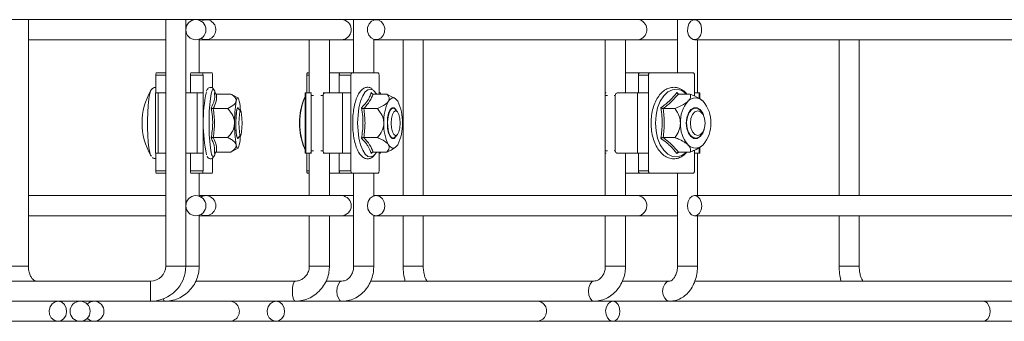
# Model space of a CAD drawing. Header units: millimetres. Extents: x 629 to 3946, y -402 to 1746.
# Tile 14 of 18: x 2823 to 3018, y 1686 to 1746. Entities that reach past the tile are written whole.
import ezdxf

# ---------------------------------------------------------------- set-up
doc = ezdxf.new("R2010")
doc.units = ezdxf.units.MM

msp = doc.modelspace()

# ---------------------------------------------------------------- linework, layer by layer
at = {"color": 7, "linetype": 'Continuous', "lineweight": 15}
for p, q in [((2820.52, 1745.72), (2824.52, 1745.72)), ((2824.52, 1696.72), (2824.52, 1745.72)), ((2851.8, 1745.72), (2824.52, 1745.72)), ((2851.8, 1745.72), (2851.8, 1696.72)), ((2855.8, 1745.72), (2851.8, 1745.72)), ((2855.8, 1696.72), (2855.8, 1745.72)), ((2858.45, 1745.72), (2855.8, 1745.72)), ((2858.45, 1745.61), (2858.45, 1745.72)), ((2859.8, 1745.72), (2858.45, 1745.72)), ((2886.71, 1745.72), (2859.8, 1745.72)), ((2889.13, 1745.72), (2886.71, 1745.72)), ((2887.15, 1745.67), (2886.71, 1745.72)), ((2889.13, 1745.72), (2889.13, 1735.16)), ((2892.87, 1745.72), (2889.13, 1745.72)), ((2893.13, 1745.72), (2892.87, 1745.72)), ((2893.13, 1745.65), (2893.13, 1745.72)), ((2893.6, 1745.72), (2893.13, 1745.72)), ((2945.6, 1745.72), (2893.6, 1745.72)), ((2953.45, 1745.72), (2945.6, 1745.72)), ((2945.99, 1745.67), (2945.6, 1745.72)), ((2953.45, 1745.72), (2953.45, 1735.16)), ((2956.87, 1745.72), (2953.45, 1745.72)), ((3030.41, 1745.72), (2956.87, 1745.72)), ((2824.52, 1741.72), (2851.8, 1741.72)), ((2858.45, 1735.16), (2858.45, 1741.83)), ((2858.45, 1741.72), (2859.8, 1741.72)), ((2859.8, 1741.72), (2886.71, 1741.72)), ((2880.33, 1741.72), (2880.33, 1731.16)), ((2884.33, 1731.16), (2884.33, 1741.72)), ((2886.71, 1741.72), (2889.13, 1741.72)), ((2893.13, 1735.16), (2893.13, 1741.79)), ((2893.13, 1741.72), (2893.6, 1741.72)), ((2893.6, 1741.72), (2945.6, 1741.72)), ((2898.96, 1741.72), (2898.96, 1710.72)), ((2902.96, 1710.72), (2902.96, 1741.72)), ((2939.13, 1741.72), (2939.13, 1731.16)), ((2943.13, 1731.16), (2943.13, 1741.72)), ((2945.6, 1741.72), (2953.45, 1741.72)), ((2956.87, 1741.72), (3030.41, 1741.72)), ((2957.45, 1731.16), (2957.45, 1741.72)), ((2985.57, 1741.72), (2985.57, 1710.72)), ((2989.57, 1710.72), (2989.57, 1741.72)), ((2849.9, 1735.16), (2851.8, 1735.16)), ((2856.79, 1735.16), (2859.27, 1735.16)), ((2859.27, 1735.16), (2861.03, 1735.16)), ((2880, 1735.16), (2880.33, 1735.16)), ((2884.33, 1735.16), (2886.46, 1735.16)), ((2886.46, 1735.16), (2888.78, 1735.16)), ((2894, 1735.16), (2888.78, 1735.16)), ((2943.13, 1735.16), (2946, 1735.16)), ((2946, 1735.16), (2948, 1735.16)), ((2956.53, 1735.16), (2948, 1735.16)), ((2849.84, 1734.66), (2849.84, 1731.16)), ((2859.21, 1734.66), (2856.73, 1734.66)), ((2856.73, 1734.66), (2856.73, 1731.16)), ((2859.21, 1734.66), (2859.21, 1731.16)), ((2861.09, 1734.66), (2861.09, 1732.12)), ((2879.82, 1734.66), (2879.82, 1731.16)), ((2888.6, 1734.66), (2886.27, 1734.66)), ((2886.27, 1731.16), (2886.27, 1734.66)), ((2888.6, 1731.16), (2888.6, 1734.66)), ((2894.18, 1734.66), (2894.18, 1731.16)), ((2945.7, 1731.16), (2945.7, 1734.66)), ((2947.7, 1734.66), (2945.7, 1734.66)), ((2947.7, 1731.16), (2947.7, 1734.66)), ((2956.83, 1734.66), (2956.83, 1731.16)), ((2848.8, 1731.54), (2848.85, 1731.65)), ((2849.8, 1731.16), (2849.8, 1719.16)), ((2849.8, 1731.16), (2850.32, 1731.16)), ((2850.32, 1731.16), (2850.32, 1719.16)), ((2851.8, 1731.16), (2850.32, 1731.16)), ((2855.8, 1731.16), (2858.08, 1731.16)), ((2858.08, 1731.16), (2858.08, 1719.16)), ((2858.08, 1731.16), (2859.21, 1731.16)), ((2859.21, 1731.16), (2859.21, 1719.16)), ((2861.7, 1730.97), (2861.53, 1731.48)), ((2879.5, 1731.16), (2879.5, 1719.16)), ((2879.5, 1731.16), (2879.62, 1731.16)), ((2879.62, 1719.16), (2879.62, 1731.16)), ((2880.57, 1731.16), (2879.62, 1731.16)), ((2880.57, 1731.16), (2880.74, 1731.16)), ((2883.1, 1731.16), (2883.46, 1731.16)), ((2883.46, 1731.16), (2886.89, 1731.16)), ((2886.89, 1719.16), (2886.89, 1731.16)), ((2886.89, 1731.16), (2888.6, 1731.16)), ((2888.6, 1719.16), (2888.6, 1731.16)), ((2892.64, 1731.22), (2892.84, 1730.97)), ((2894.18, 1731.16), (2894.5, 1731.16)), ((2894.5, 1730.93), (2894.5, 1731.16)), ((2939.11, 1731.16), (2939.28, 1731.16)), ((2941.39, 1731.16), (2941.59, 1731.16)), ((2941.59, 1731.16), (2945.49, 1731.16)), ((2945.49, 1719.16), (2945.49, 1731.16)), ((2945.49, 1731.16), (2947.7, 1731.16)), ((2947.7, 1719.16), (2947.7, 1731.16)), ((2953.34, 1731.22), (2953.69, 1730.93)), ((2956.83, 1731.16), (2957.74, 1731.16)), ((2957.89, 1731.16), (2957.74, 1731.16)), ((2861.86, 1730.93), (2864.77, 1730.93)), ((2864.77, 1730.93), (2865.13, 1730.7)), ((2866.15, 1730.14), (2865.14, 1730.73)), ((2880.69, 1719.66), (2880.69, 1730.66)), ((2883.05, 1719.66), (2883.05, 1730.66)), ((2892.99, 1730.93), (2895.72, 1730.93)), ((2895.72, 1730.93), (2897.01, 1730.24)), ((2897.39, 1730.02), (2897.02, 1730.26)), ((2939.09, 1719.66), (2939.09, 1730.66)), ((2941.11, 1719.66), (2941.11, 1730.66)), ((2953.64, 1730.93), (2955.99, 1730.93)), ((2957.9, 1729.97), (2957.9, 1730.66)), ((2861.23, 1728.04), (2864.15, 1728.04)), ((2866.1, 1728.16), (2866.01, 1728.16)), ((2866.69, 1727.58), (2866.15, 1728.13)), ((2891.15, 1728.04), (2893.88, 1728.04)), ((2896.97, 1728.16), (2896.87, 1728.16)), ((2897.84, 1727.4), (2897.4, 1727.91)), ((2950.63, 1728.04), (2952.97, 1728.04)), ((2957.05, 1728.16), (2956.97, 1728.16)), ((2958.61, 1726.76), (2958.42, 1727.12)), ((2948.22, 1725.36), (2948.21, 1725.16)), ((2958.42, 1723.19), (2958.61, 1723.55)), ((2861.23, 1722.27), (2864.15, 1722.27)), ((2866.01, 1722.16), (2866.1, 1722.16)), ((2866.15, 1722.18), (2866.69, 1722.73)), ((2891.15, 1722.27), (2893.88, 1722.27)), ((2896.87, 1722.16), (2896.97, 1722.16)), ((2897.4, 1722.4), (2897.84, 1722.91)), ((2950.63, 1722.27), (2952.97, 1722.27)), ((2956.97, 1722.16), (2957.05, 1722.16)), ((2861.53, 1718.83), (2861.7, 1719.34)), ((2861.86, 1719.38), (2864.77, 1719.38)), ((2865.18, 1719.61), (2864.77, 1719.38)), ((2865.18, 1719.61), (2866.15, 1720.17)), ((2892.88, 1719.36), (2892.64, 1719.09)), ((2892.99, 1719.38), (2895.72, 1719.38)), ((2894.5, 1719.16), (2894.5, 1719.38)), ((2897.01, 1720.05), (2897.39, 1720.29)), ((2953.7, 1719.38), (2953.34, 1719.09)), ((2953.64, 1719.38), (2955.99, 1719.38)), ((2957.9, 1719.66), (2957.9, 1720.34)), ((2850.32, 1719.16), (2849.8, 1719.16)), ((2849.84, 1719.16), (2849.84, 1715.66)), ((2851.8, 1719.16), (2850.32, 1719.16)), ((2855.8, 1719.16), (2858.08, 1719.16)), ((2856.73, 1715.66), (2856.73, 1719.16)), ((2859.21, 1719.16), (2858.08, 1719.16)), ((2859.21, 1715.66), (2859.21, 1719.16)), ((2861.09, 1718.18), (2861.09, 1715.66)), ((2879.62, 1719.16), (2879.5, 1719.16)), ((2880.57, 1719.16), (2879.62, 1719.16)), ((2879.82, 1715.66), (2879.82, 1719.16)), ((2880.33, 1719.16), (2880.33, 1710.72)), ((2880.74, 1719.16), (2880.57, 1719.16)), ((2883.46, 1719.16), (2883.1, 1719.16)), ((2883.46, 1719.16), (2886.89, 1719.16)), ((2884.33, 1710.72), (2884.33, 1719.16)), ((2886.27, 1715.66), (2886.27, 1719.16)), ((2888.6, 1719.16), (2886.89, 1719.16)), ((2888.6, 1715.66), (2888.6, 1719.16)), ((2894.18, 1715.66), (2894.18, 1719.16)), ((2894.5, 1719.16), (2894.18, 1719.16)), ((2939.28, 1719.16), (2939.11, 1719.16)), ((2939.13, 1719.16), (2939.13, 1710.72)), ((2941.59, 1719.16), (2941.39, 1719.16)), ((2941.59, 1719.16), (2945.49, 1719.16)), ((2943.13, 1710.72), (2943.13, 1719.16)), ((2947.7, 1719.16), (2945.49, 1719.16)), ((2945.7, 1715.66), (2945.7, 1719.16)), ((2947.7, 1715.66), (2947.7, 1719.16)), ((2956.83, 1715.66), (2956.83, 1719.16)), ((2957.74, 1719.16), (2956.83, 1719.16)), ((2957.45, 1710.72), (2957.45, 1719.16)), ((2957.89, 1719.16), (2957.74, 1719.16)), ((2856.73, 1715.66), (2859.21, 1715.66)), ((2886.27, 1715.66), (2888.6, 1715.66)), ((2945.7, 1715.66), (2947.7, 1715.66)), ((2851.8, 1715.16), (2849.9, 1715.16)), ((2859.27, 1715.16), (2856.79, 1715.16)), ((2858.45, 1710.61), (2858.45, 1715.16)), ((2859.27, 1715.16), (2861.03, 1715.16)), ((2880.33, 1715.16), (2880, 1715.16)), ((2884.33, 1715.16), (2886.46, 1715.16)), ((2888.78, 1715.16), (2886.46, 1715.16)), ((2894, 1715.16), (2888.78, 1715.16)), ((2889.13, 1715.16), (2889.13, 1696.72)), ((2893.13, 1710.65), (2893.13, 1715.16)), ((2943.13, 1715.16), (2946, 1715.16)), ((2948, 1715.16), (2946, 1715.16)), ((2956.53, 1715.16), (2948, 1715.16)), ((2953.45, 1715.16), (2953.45, 1696.72)), ((2851.8, 1710.72), (2824.52, 1710.72)), ((2859.8, 1710.72), (2858.45, 1710.72)), ((2886.71, 1710.72), (2859.8, 1710.72)), ((2889.13, 1710.72), (2886.71, 1710.72)), ((2886.8, 1710.72), (2886.71, 1710.72)), ((2893.6, 1710.72), (2893.13, 1710.72)), ((2945.6, 1710.72), (2893.6, 1710.72)), ((2953.45, 1710.72), (2945.6, 1710.72)), ((2945.68, 1710.72), (2945.6, 1710.72)), ((3030.41, 1710.72), (2956.87, 1710.72)), ((2824.52, 1706.72), (2851.8, 1706.72)), ((2858.45, 1696.72), (2858.45, 1706.83)), ((2858.45, 1706.72), (2859.8, 1706.72)), ((2859.8, 1706.72), (2886.71, 1706.72)), ((2880.33, 1706.72), (2880.33, 1696.72)), ((2884.33, 1696.72), (2884.33, 1706.72)), ((2886.71, 1706.72), (2889.13, 1706.72)), ((2893.13, 1696.72), (2893.13, 1706.79)), ((2893.13, 1706.72), (2893.6, 1706.72)), ((2893.6, 1706.72), (2945.6, 1706.72)), ((2898.96, 1706.72), (2898.96, 1696.72)), ((2902.96, 1696.72), (2902.96, 1706.72)), ((2939.13, 1706.72), (2939.13, 1696.72)), ((2943.13, 1696.72), (2943.13, 1706.72)), ((2945.6, 1706.72), (2953.45, 1706.72)), ((2956.87, 1706.72), (3030.41, 1706.72)), ((2957.45, 1696.72), (2957.45, 1706.72)), ((2985.57, 1706.72), (2985.57, 1696.72)), ((2989.57, 1696.72), (2989.57, 1706.72)), ((2848.8, 1693.72), (2570.8, 1693.72)), ((2877.5, 1693.72), (2857.75, 1693.72)), ((2886.8, 1693.72), (2883.64, 1693.72)), ((2936.8, 1693.72), (2892.49, 1693.72)), ((2951.92, 1693.72), (2942.49, 1693.72)), ((3022.63, 1693.72), (2956.9, 1693.72)), ((2570.8, 1689.72), (2848.8, 1689.72)), ((2848.8, 1689.72), (2851.62, 1689.72)), ((2863.98, 1689.72), (2851.62, 1689.72)), ((2863.98, 1689.72), (2877.5, 1689.72)), ((2877.5, 1689.72), (2886.8, 1689.72)), ((2924.68, 1689.72), (2886.8, 1689.72)), ((2924.68, 1689.72), (2936.8, 1689.72)), ((2936.8, 1689.72), (2940.6, 1689.72)), ((2942.02, 1689.72), (2940.6, 1689.72)), ((2942.02, 1689.72), (2951.92, 1689.72)), ((3012.73, 1689.72), (2951.92, 1689.72)), ((3012.73, 1689.72), (3022.63, 1689.72)), ((2816.2, 1685.72), (2830.38, 1685.72)), ((2830.38, 1685.72), (2837.58, 1685.72)), ((2837.58, 1685.72), (2864.5, 1685.72)), ((2864.5, 1685.72), (2873.68, 1685.72)), ((2873.68, 1685.72), (2925.68, 1685.72)), ((2925.68, 1685.72), (2940.6, 1685.72)), ((2940.6, 1685.72), (3014.14, 1685.72)), ((3014.14, 1685.72), (3033.73, 1685.72))]:
    msp.add_line(p, q, dxfattribs=at)
at = {"color": 8, "linetype": 'Continuous', "lineweight": 15}
for p, q in [((2851.8, 1734.66), (2849.84, 1734.66)), ((2880.33, 1734.66), (2879.82, 1734.66)), ((2894.18, 1730.93), (2894.18, 1731.16)), ((2956.83, 1730.52), (2956.83, 1731.16)), ((2957.74, 1730.08), (2957.74, 1731.16)), ((2881.16, 1730.66), (2880.69, 1730.66)), ((2883.05, 1730.66), (2882.6, 1730.66)), ((2939.57, 1730.66), (2939.09, 1730.66)), ((2941.11, 1730.66), (2940.86, 1730.66)), ((2880.69, 1719.66), (2881.16, 1719.66)), ((2882.6, 1719.66), (2883.05, 1719.66)), ((2894.18, 1719.16), (2894.18, 1719.38)), ((2939.09, 1719.66), (2939.57, 1719.66)), ((2940.86, 1719.66), (2941.11, 1719.66)), ((2956.83, 1719.16), (2956.83, 1719.76)), ((2957.74, 1719.16), (2957.74, 1720.25)), ((2849.84, 1715.66), (2851.8, 1715.66)), ((2879.82, 1715.66), (2880.33, 1715.66)), ((2820.52, 1696.72), (2824.52, 1696.72)), ((2855.8, 1696.72), (2851.8, 1696.72)), ((2858.45, 1696.72), (2855.8, 1696.72)), ((2884.33, 1696.72), (2880.33, 1696.72)), ((2892.87, 1696.72), (2889.13, 1696.72)), ((2893.13, 1696.72), (2892.87, 1696.72)), ((2898.96, 1696.72), (2902.96, 1696.72)), ((2942.87, 1696.72), (2939.13, 1696.72)), ((2943.13, 1696.72), (2942.87, 1696.72)), ((2956.87, 1696.72), (2953.45, 1696.72)), ((2957.45, 1696.72), (2956.87, 1696.72)), ((2985.57, 1696.72), (2989.57, 1696.72)), ((2848.8, 1689.72), (2848.8, 1693.72))]:
    msp.add_line(p, q, dxfattribs=at)
at = {"color": 7, "linetype": 'Continuous', "lineweight": 15, "flags": 128}
for points in [[(2860.24, 1745.67), (2859.48, 1745.69), (2858.81, 1745.44)], [(2893.99, 1745.67), (2893.32, 1745.69), (2892.68, 1745.42), (2892.19, 1744.88), (2891.91, 1744.17), (2891.89, 1743.39), (2892.13, 1742.66), (2892.59, 1742.09), (2893.21, 1741.77), (2893.88, 1741.75), (2894.51, 1742.02), (2895.01, 1742.55), (2895.29, 1743.26), (2895.31, 1744.04), (2895.07, 1744.77), (2894.61, 1745.34), (2893.99, 1745.67)], [(2957.19, 1745.67), (2956.64, 1745.69), (2956.12, 1745.42), (2955.72, 1744.88), (2955.49, 1744.17), (2955.47, 1743.39), (2955.67, 1742.66), (2956.04, 1742.09), (2956.55, 1741.77), (2957.1, 1741.75), (2957.61, 1742.02), (2958.02, 1742.55), (2958.24, 1743.26), (2958.26, 1744.04), (2958.07, 1744.77), (2957.69, 1745.34), (2957.19, 1745.67)], [(2879.82, 1734.66), (2879.82, 1734.75), (2879.83, 1734.85), (2879.85, 1734.93), (2879.87, 1735.01), (2879.9, 1735.07), (2879.93, 1735.12), (2879.96, 1735.15), (2880, 1735.16)], [(2886.27, 1734.66), (2886.28, 1734.75), (2886.29, 1734.85), (2886.3, 1734.93), (2886.33, 1735.01), (2886.35, 1735.07), (2886.39, 1735.12), (2886.42, 1735.15), (2886.46, 1735.16)], [(2888.78, 1735.16), (2888.75, 1735.15), (2888.71, 1735.12), (2888.68, 1735.07), (2888.65, 1735.01), (2888.63, 1734.93), (2888.61, 1734.85), (2888.6, 1734.75), (2888.6, 1734.66)], [(2894.18, 1734.66), (2894.18, 1734.75), (2894.17, 1734.85), (2894.15, 1734.93), (2894.13, 1735.01), (2894.1, 1735.07), (2894.07, 1735.12), (2894.03, 1735.15), (2894, 1735.16)], [(2945.7, 1734.66), (2945.71, 1734.75), (2945.73, 1734.85), (2945.75, 1734.93), (2945.79, 1735.01), (2945.84, 1735.07), (2945.89, 1735.12), (2945.95, 1735.15), (2946, 1735.16)], [(2948, 1735.16), (2947.94, 1735.15), (2947.88, 1735.12), (2947.83, 1735.07), (2947.79, 1735.01), (2947.75, 1734.93), (2947.72, 1734.85), (2947.7, 1734.75), (2947.7, 1734.66)], [(2956.83, 1734.66), (2956.83, 1734.75), (2956.81, 1734.85), (2956.78, 1734.93), (2956.75, 1735.01), (2956.7, 1735.07), (2956.65, 1735.12), (2956.59, 1735.15), (2956.53, 1735.16)], [(2861.53, 1731.48), (2861.39, 1731.79), (2861.19, 1731.88), (2861, 1731.61), (2860.82, 1730.99), (2860.67, 1730.06), (2860.54, 1728.86), (2860.45, 1727.46), (2860.41, 1725.94), (2860.41, 1724.37), (2860.45, 1722.85), (2860.54, 1721.46), (2860.67, 1720.26), (2860.82, 1719.32), (2860.92, 1718.93)], [(2893.69, 1730.93), (2893.65, 1730.99), (2893.16, 1731.58)], [(2848.96, 1718.54), (2848.81, 1718.74), (2848.63, 1719.31), (2848.48, 1720.2), (2848.35, 1721.35), (2848.26, 1722.71), (2848.21, 1724.19), (2848.2, 1725.73), (2848.24, 1727.24), (2848.32, 1728.64), (2848.38, 1729.32)], [(2866.41, 1729.49), (2866.34, 1729.78), (2866.26, 1729.99), (2866.18, 1730.11), (2866.1, 1730.16), (2866.02, 1730.11), (2865.94, 1729.99), (2865.87, 1729.78), (2865.79, 1729.49)], [(2897.89, 1729.49), (2897.67, 1729.78), (2897.44, 1729.99), (2897.21, 1730.11), (2896.97, 1730.16), (2896.73, 1730.11), (2896.49, 1729.99), (2896.26, 1729.78), (2896.05, 1729.49)], [(2866.25, 1722.28), (2866.17, 1722.1), (2866.04, 1722.1), (2865.91, 1722.47), (2865.81, 1723.16), (2865.74, 1724.1), (2865.72, 1725.16), (2865.74, 1726.22), (2865.81, 1727.15), (2865.91, 1727.84), (2866.04, 1728.21), (2866.17, 1728.21), (2866.25, 1728.03)], [(2866.15, 1722.18), (2866.14, 1722.17), (2866.01, 1722.26), (2865.89, 1722.7), (2865.8, 1723.44), (2865.74, 1724.38), (2865.73, 1725.42), (2865.77, 1726.42), (2865.84, 1727.28)], [(2865.84, 1727.28), (2865.95, 1727.88), (2866.07, 1728.14), (2866.15, 1728.13)], [(2866.44, 1726.89), (2866.54, 1727.42), (2866.65, 1727.6), (2866.77, 1727.42), (2866.87, 1726.89), (2866.93, 1726.09), (2866.96, 1725.16), (2866.93, 1724.22), (2866.87, 1723.43), (2866.77, 1722.9), (2866.65, 1722.71), (2866.54, 1722.9), (2866.44, 1723.43), (2866.37, 1724.22), (2866.35, 1725.16), (2866.37, 1726.09), (2866.44, 1726.89)], [(2895.83, 1725.16), (2895.89, 1726.22), (2896.09, 1727.15), (2896.4, 1727.84), (2896.77, 1728.21), (2897.17, 1728.21), (2897.54, 1727.84), (2897.67, 1727.6)], [(2897.4, 1722.4), (2897.06, 1722.17), (2896.68, 1722.26), (2896.33, 1722.7), (2896.06, 1723.44), (2895.9, 1724.38), (2895.87, 1725.42), (2895.97, 1726.42), (2896.19, 1727.28), (2896.5, 1727.88), (2896.87, 1728.14), (2897.25, 1728.05), (2897.4, 1727.91)], [(2898.12, 1723.43), (2897.83, 1722.9), (2897.48, 1722.71), (2897.14, 1722.9), (2896.85, 1723.43), (2896.65, 1724.22), (2896.58, 1725.16), (2896.65, 1726.09), (2896.85, 1726.89), (2897.14, 1727.42), (2897.48, 1727.6), (2897.83, 1727.42), (2898.12, 1726.89), (2898.31, 1726.09), (2898.38, 1725.16), (2898.31, 1724.22), (2898.12, 1723.43)], [(2955.19, 1725.16), (2955.3, 1726.22), (2955.62, 1727.15), (2956.12, 1727.84), (2956.73, 1728.21), (2957.38, 1728.21), (2957.99, 1727.84), (2958.49, 1727.15), (2958.65, 1726.76)], [(2958.42, 1723.19), (2958.33, 1723.04), (2957.82, 1722.44), (2957.21, 1722.17), (2956.59, 1722.26), (2956.02, 1722.7), (2955.57, 1723.44), (2955.31, 1724.38), (2955.25, 1725.42), (2955.42, 1726.42), (2955.78, 1727.28), (2956.29, 1727.88), (2956.9, 1728.14), (2957.52, 1728.05), (2958.09, 1727.61), (2958.42, 1727.12)], [(2958.54, 1723.43), (2958.06, 1722.9), (2957.5, 1722.71), (2956.93, 1722.9), (2956.46, 1723.43), (2956.14, 1724.22), (2956.02, 1725.16), (2956.14, 1726.09), (2956.46, 1726.89), (2956.93, 1727.42), (2957.5, 1727.6), (2958.06, 1727.42), (2958.54, 1726.89), (2958.86, 1726.09), (2958.97, 1725.16), (2958.86, 1724.22), (2958.54, 1723.43)], [(2897.67, 1722.71), (2897.54, 1722.47), (2897.17, 1722.1), (2896.77, 1722.1), (2896.4, 1722.47), (2896.09, 1723.16), (2895.89, 1724.1), (2895.83, 1725.16)], [(2958.75, 1723.86), (2958.49, 1723.16), (2957.99, 1722.47), (2957.38, 1722.1), (2956.73, 1722.1), (2956.12, 1722.47), (2955.62, 1723.16), (2955.3, 1724.1), (2955.19, 1725.16)], [(2865.79, 1720.83), (2865.87, 1720.54), (2865.94, 1720.33), (2866.02, 1720.2), (2866.1, 1720.16), (2866.18, 1720.2), (2866.26, 1720.33), (2866.34, 1720.54), (2866.41, 1720.83)], [(2893.33, 1718.9), (2893.65, 1719.32), (2893.69, 1719.38)], [(2896.05, 1720.83), (2896.26, 1720.54), (2896.49, 1720.33), (2896.73, 1720.2), (2896.97, 1720.16), (2897.21, 1720.2), (2897.44, 1720.33), (2897.67, 1720.54), (2897.89, 1720.83)], [(2880, 1715.16), (2879.96, 1715.17), (2879.93, 1715.19), (2879.9, 1715.24), (2879.87, 1715.3), (2879.85, 1715.38), (2879.83, 1715.47), (2879.82, 1715.56), (2879.82, 1715.66)], [(2886.46, 1715.16), (2886.42, 1715.17), (2886.39, 1715.19), (2886.35, 1715.24), (2886.33, 1715.3), (2886.3, 1715.38), (2886.29, 1715.47), (2886.28, 1715.56), (2886.27, 1715.66)], [(2888.6, 1715.66), (2888.6, 1715.56), (2888.61, 1715.47), (2888.63, 1715.38), (2888.65, 1715.3), (2888.68, 1715.24), (2888.71, 1715.19), (2888.75, 1715.17), (2888.78, 1715.16)], [(2894, 1715.16), (2894.03, 1715.17), (2894.07, 1715.19), (2894.1, 1715.24), (2894.13, 1715.3), (2894.15, 1715.38), (2894.17, 1715.47), (2894.18, 1715.56), (2894.18, 1715.66)], [(2946, 1715.16), (2945.95, 1715.17), (2945.89, 1715.19), (2945.84, 1715.24), (2945.79, 1715.3), (2945.75, 1715.38), (2945.73, 1715.47), (2945.71, 1715.56), (2945.7, 1715.66)], [(2947.7, 1715.66), (2947.7, 1715.56), (2947.72, 1715.47), (2947.75, 1715.38), (2947.79, 1715.3), (2947.83, 1715.24), (2947.88, 1715.19), (2947.94, 1715.17), (2948, 1715.16)], [(2956.53, 1715.16), (2956.59, 1715.17), (2956.65, 1715.19), (2956.7, 1715.24), (2956.75, 1715.3), (2956.78, 1715.38), (2956.81, 1715.47), (2956.83, 1715.56), (2956.83, 1715.66)], [(2859.88, 1710.72), (2859.14, 1710.6), (2858.81, 1710.44)], [(2893.68, 1710.72), (2893.01, 1710.6), (2892.43, 1710.19), (2892.03, 1709.57), (2891.87, 1708.81), (2891.97, 1708.04), (2892.32, 1707.37), (2892.87, 1706.91), (2893.52, 1706.72), (2894.19, 1706.84), (2894.77, 1707.24), (2895.17, 1707.87), (2895.33, 1708.63), (2895.23, 1709.4), (2894.88, 1710.07), (2894.33, 1710.53), (2893.68, 1710.72)], [(2956.93, 1710.72), (2956.38, 1710.6), (2955.91, 1710.19), (2955.59, 1709.57), (2955.45, 1708.81), (2955.54, 1708.04), (2955.82, 1707.37), (2956.27, 1706.91), (2956.8, 1706.72), (2957.35, 1706.84), (2957.82, 1707.24), (2958.15, 1707.87), (2958.28, 1708.63), (2958.2, 1709.4), (2957.91, 1710.07), (2957.47, 1710.53), (2956.93, 1710.72)], [(2831.68, 1689.04), (2831.14, 1689.51), (2830.49, 1689.72), (2829.82, 1689.61), (2829.23, 1689.22), (2828.82, 1688.6), (2828.65, 1687.85), (2828.74, 1687.07), (2829.08, 1686.4), (2829.62, 1685.92), (2830.27, 1685.72), (2830.94, 1685.83), (2831.52, 1686.22), (2831.93, 1686.84), (2832.11, 1687.59), (2832.02, 1688.37), (2831.68, 1689.04)], [(2874.98, 1689.04), (2874.44, 1689.51), (2873.79, 1689.72), (2873.12, 1689.61), (2872.54, 1689.22), (2872.13, 1688.6), (2871.95, 1687.85), (2872.04, 1687.07), (2872.38, 1686.4), (2872.92, 1685.92), (2873.57, 1685.72), (2874.24, 1685.83), (2874.82, 1686.22), (2875.24, 1686.84), (2875.41, 1687.59), (2875.32, 1688.37), (2874.98, 1689.04)], [(2941.66, 1689.04), (2941.23, 1689.51), (2940.69, 1689.72), (2940.15, 1689.61), (2939.67, 1689.22), (2939.33, 1688.6), (2939.19, 1687.85), (2939.27, 1687.07), (2939.54, 1686.4), (2939.98, 1685.92), (2940.51, 1685.72), (2941.06, 1685.83), (2941.54, 1686.22), (2941.87, 1686.84), (2942.02, 1687.59), (2941.94, 1688.37), (2941.66, 1689.04)], [(3014.14, 1685.72), (3014.6, 1685.83), (3015.08, 1686.22), (3015.41, 1686.84), (3015.55, 1687.59), (3015.48, 1688.37), (3015.2, 1689.04)]]:
    msp.add_lwpolyline(points, dxfattribs=at)
at = {"color": 8, "linetype": 'Continuous', "lineweight": 15, "flags": 128}
for points in [[(2893.16, 1731.58), (2893.12, 1731.61), (2892.56, 1731.88), (2891.98, 1731.79), (2891.43, 1731.34), (2890.93, 1730.56), (2890.51, 1729.49), (2890.19, 1728.18), (2890, 1726.71), (2889.93, 1725.16)], [(2955.23, 1730.93), (2955.17, 1730.99), (2954.31, 1731.61), (2953.38, 1731.88), (2952.44, 1731.79), (2951.54, 1731.34), (2950.72, 1730.56), (2950.04, 1729.49), (2949.52, 1728.18), (2949.2, 1726.71), (2949.09, 1725.16)], [(2889.93, 1725.16), (2890, 1723.6), (2890.19, 1722.13), (2890.51, 1720.83), (2890.93, 1719.75), (2891.43, 1718.97), (2891.98, 1718.52), (2892.56, 1718.43), (2893.12, 1718.7), (2893.33, 1718.9)], [(2949.09, 1725.16), (2949.2, 1723.6), (2949.52, 1722.13), (2950.04, 1720.83), (2950.72, 1719.75), (2951.54, 1718.97), (2952.44, 1718.52), (2953.38, 1718.43), (2954.31, 1718.7), (2955.17, 1719.32), (2955.23, 1719.38)], [(2860.92, 1718.93), (2861, 1718.7), (2861.19, 1718.43), (2861.39, 1718.52), (2861.53, 1718.83)], [(2877.5, 1689.72), (2877.3, 1689.87), (2877.14, 1690.31), (2877.02, 1690.95), (2876.98, 1691.72), (2877.02, 1692.48), (2877.14, 1693.13), (2877.3, 1693.57), (2877.5, 1693.72)], [(2886.8, 1689.72), (2886.42, 1689.87), (2886.1, 1690.31), (2885.88, 1690.95), (2885.8, 1691.72), (2885.88, 1692.48), (2886.1, 1693.13), (2886.42, 1693.57), (2886.8, 1693.72), (2886.82, 1693.72)], [(2936.8, 1689.72), (2936.42, 1689.87), (2936.1, 1690.31), (2935.88, 1690.95), (2935.8, 1691.72), (2935.88, 1692.48), (2936.1, 1693.13), (2936.42, 1693.57), (2936.8, 1693.72), (2936.82, 1693.72)], [(2951.92, 1689.72), (2951.38, 1689.87), (2950.92, 1690.31), (2950.61, 1690.95), (2950.5, 1691.72), (2950.61, 1692.48), (2950.92, 1693.13), (2951.38, 1693.57), (2951.91, 1693.72)], [(2851.62, 1689.72), (2851.42, 1689.87), (2851.29, 1690.18)]]:
    msp.add_lwpolyline(points, dxfattribs=at)
at = {"color": 7, "linetype": 'Continuous', "lineweight": 15}
for centre in [(2857.8, 1743.72), (2857.8, 1708.72), (2834.8, 1687.72)]:
    msp.add_circle(centre, 2, dxfattribs=at)
for centre, radius, start, end in [((2859.77, 1743.74), 1.99, 241.0588, 76.5892), ((2886.65, 1743.72), 2.01, 271.7178, 75.5811), ((2945.35, 1743.74), 2.03, 277.0618, 71.541), ((2850.89, 1734.78), 1.06, 159.1399, 186.6849), ((2857.78, 1734.78), 1.06, 159.1611, 186.6772), ((2860.26, 1734.78), 1.06, 159.1611, 186.6772), ((2860.04, 1734.78), 1.06, 353.3228, 20.8389), ((2860.03, 1725.16), 12.92, 149.8522, 210.1478), ((2889.3, 1725.22), 30.05, 168.2362, 192.2597), ((2880.06, 1730.77), 0.638, 349.311, 36.7715), ((2883.51, 1730.69), 0.464, 95.6125, 184.6669), ((2942.6, 1730.78), 3.51, 173.8695, 182.0341), ((2941.6, 1730.67), 0.488, 91.4594, 181.3998), ((2954.39, 1730.78), 3.51, 357.9659, 6.1305), ((2889.35, 1725.62), 23.87, 170.6777, 181.1136), ((2852.04, 1726.77), 14.63, 3.3825, 10.7053), ((2891.28, 1725.16), 12.92, 157.3496, 202.6504), ((2892.51, 1725.16), 14.05, 157.7942, 202.2058), ((2903.85, 1725.56), 8.74, 153.3204, 182.6762), ((2890.08, 1725.56), 8.74, 357.3254, 26.6781), ((2960.16, 1725.46), 6.12, 138.8261, 182.814), ((2957.05, 1728.09), 2.05, 42.7977, 137.2023), ((2953.95, 1725.46), 6.12, 357.186, 41.1739), ((2889.35, 1724.69), 23.87, 178.8864, 189.3223), ((2903.85, 1724.75), 8.74, 177.3237, 206.6797), ((2890.08, 1724.75), 8.74, 333.3218, 2.6747), ((2960.16, 1724.86), 6.12, 177.1859, 221.174), ((2953.95, 1724.86), 6.12, 318.826, 2.8141), ((2851.42, 1723.62), 15.26, 349.4445, 356.4675), ((2880.06, 1719.54), 0.638, 323.23, 10.6875), ((2883.51, 1719.62), 0.464, 175.3346, 264.386), ((2942.6, 1719.53), 3.51, 177.9662, 186.1303), ((2941.6, 1719.64), 0.488, 178.6016, 268.5392), ((2957.05, 1722.22), 2.05, 222.7962, 317.2038), ((2954.39, 1719.53), 3.51, 353.8697, 2.0338), ((2850.89, 1715.53), 1.06, 173.3162, 200.8582), ((2857.78, 1715.53), 1.06, 173.324, 200.8369), ((2860.26, 1715.53), 1.06, 173.324, 200.8369), ((2860.04, 1715.53), 1.06, 339.1631, 6.676), ((2859.77, 1708.73), 1.99, 241.0405, 86.9272), ((2886.66, 1708.72), 2, 271.6385, 85.9103), ((2945.36, 1708.72), 2.02, 276.7748, 81.0268), ((2848.8, 1696.72), 3, 270, 0), ((2848.8, 1696.72), 7, 270, 0), ((2837.58, 1687.82), 1.89, 40.0358, 136.2645), ((2837.58, 1687.71), 1.96, 225.7838, 42.5131), ((2864.49, 1687.82), 1.9, 39.9942, 89.8684), ((2864.44, 1687.72), 2, 271.6729, 41.169), ((2925.66, 1688.1), 1.62, 35.5305, 89.3621), ((2925.44, 1687.73), 2.03, 276.8976, 40.3626), ((3014.1, 1688.48), 1.24, 26.8842, 87.9588)]:
    msp.add_arc(centre, radius, start, end, dxfattribs=at)
at = {"color": 8, "linetype": 'Continuous', "lineweight": 15}
msp.add_arc((2856.85, 1728.88), 8.48, 161.6978, 177.0023, dxfattribs=at)
at = {"color": 7, "linetype": 'Continuous', "lineweight": 15}
for points, knots in [([(2849.84, 1732.24), (2849.81, 1732.25), (2849.62, 1732.28), (2849.29, 1732.13), (2849, 1731.88), (2848.84, 1731.65), (2848.79, 1731.5), (2848.77, 1731.45)], [0, 0, 0, 0, 0.049816, 0.31667, 0.555078, 0.840154, 1, 1, 1, 1]), ([(2861.53, 1731.47), (2861.53, 1731.48), (2861.48, 1731.68), (2861.37, 1731.87), (2861.07, 1732.23), (2860.56, 1732.3), (2860.22, 1732.09), (2860.04, 1731.84), (2859.96, 1731.65), (2859.92, 1731.54)], [0, 0, 0, 0, 0.005219, 0.247754, 0.426457, 0.562633, 0.689178, 0.82496, 1, 1, 1, 1]), ([(2860.83, 1728.19), (2861.08, 1728.69), (2861.45, 1729.4), (2861.57, 1730.42), (2861.51, 1730.93), (2861.48, 1731.22)], [0, 0, 0, 0, 0.49973, 0.714802, 1, 1, 1, 1]), ([(2861.86, 1730.93), (2861.82, 1730.93), (2861.74, 1730.94), (2861.63, 1731.01), (2861.54, 1731.1), (2861.5, 1731.18), (2861.48, 1731.22), (2861.48, 1731.22)], [0, 0, 0, 0, 0.23621, 0.471409, 0.732444, 0.992116, 1, 1, 1, 1]), ([(2892.88, 1731.89), (2892.8, 1731.96), (2892.56, 1732.17), (2892.01, 1732.31), (2891.33, 1732.2), (2890.73, 1731.8), (2890.21, 1731.16), (2889.75, 1730.25), (2889.38, 1729.08), (2889.11, 1727.74), (2888.96, 1726.41), (2888.95, 1725.53), (2888.94, 1725.16)], [0, 0, 0, 0, 0.040084, 0.13443, 0.234968, 0.332126, 0.438279, 0.556464, 0.676254, 0.794303, 0.911256, 1, 1, 1, 1]), ([(2890.7, 1728.19), (2891.16, 1728.69), (2891.82, 1729.4), (2892.37, 1730.42), (2892.54, 1730.93), (2892.64, 1731.22)], [0, 0, 0, 0, 0.499727, 0.714805, 1, 1, 1, 1]), ([(2892.64, 1731.22), (2892.64, 1731.22), (2892.65, 1731.18), (2892.69, 1731.1), (2892.77, 1731.01), (2892.88, 1730.94), (2892.95, 1730.93), (2892.99, 1730.93)], [0, 0, 0, 0, 0.007855, 0.267507, 0.528624, 0.763824, 1, 1, 1, 1]), ([(2955.33, 1730.93), (2955.27, 1731.02), (2954.95, 1731.43), (2954.25, 1731.9), (2953.28, 1732.27), (2952.28, 1732.29), (2951.33, 1731.98), (2950.46, 1731.39), (2949.7, 1730.53), (2949.06, 1729.43), (2948.58, 1728.13), (2948.28, 1726.75), (2948.24, 1725.81), (2948.22, 1725.36)], [0, 0, 0, 0, 0.027336, 0.128838, 0.228327, 0.324418, 0.418686, 0.513415, 0.610753, 0.710345, 0.8108, 0.91118, 1, 1, 1, 1]), ([(2950.17, 1728.19), (2950.82, 1728.69), (2951.74, 1729.4), (2952.72, 1730.42), (2953.12, 1730.93), (2953.34, 1731.22)], [0, 0, 0, 0, 0.499729, 0.714798, 1, 1, 1, 1]), ([(2953.34, 1731.22), (2953.34, 1731.22), (2953.35, 1731.18), (2953.38, 1731.1), (2953.46, 1731.01), (2953.54, 1730.94), (2953.61, 1730.93), (2953.64, 1730.93)], [0, 0, 0, 0, 0.007856, 0.267515, 0.528582, 0.763869, 1, 1, 1, 1]), ([(2861.86, 1730.93), (2861.88, 1730.45), (2861.94, 1729.49), (2861.47, 1728.52), (2861.23, 1728.04)], [0, 0, 0, 0, 0.500004, 1, 1, 1, 1]), ([(2864.15, 1728.04), (2864.61, 1728.3), (2865.32, 1728.7), (2865.72, 1729.23), (2865.78, 1729.45), (2865.79, 1729.49)], [0, 0, 0, 0, 0.599186, 0.927957, 1, 1, 1, 1]), ([(2865.79, 1729.49), (2865.8, 1729.63), (2865.81, 1730), (2865.39, 1730.49), (2864.96, 1730.8), (2864.77, 1730.93)], [0, 0, 0, 0, 0.259122, 0.686795, 1, 1, 1, 1]), ([(2892.99, 1730.93), (2892.8, 1730.45), (2892.44, 1729.49), (2891.58, 1728.52), (2891.15, 1728.04)], [0, 0, 0, 0, 0.5, 1, 1, 1, 1]), ([(2893.88, 1728.04), (2894.42, 1728.3), (2895.26, 1728.7), (2895.87, 1729.23), (2896.02, 1729.45), (2896.05, 1729.49)], [0, 0, 0, 0, 0.599188, 0.927957, 1, 1, 1, 1]), ([(2896.05, 1729.49), (2896.11, 1729.63), (2896.29, 1730), (2896.11, 1730.49), (2895.84, 1730.8), (2895.72, 1730.93)], [0, 0, 0, 0, 0.259112, 0.686787, 1, 1, 1, 1]), ([(2953.64, 1730.93), (2953.24, 1730.45), (2952.45, 1729.49), (2951.23, 1728.52), (2950.63, 1728.04)], [0, 0, 0, 0, 0.499999, 1, 1, 1, 1]), ([(2952.97, 1728.04), (2953.56, 1728.3), (2954.48, 1728.7), (2955.27, 1729.23), (2955.51, 1729.45), (2955.55, 1729.49)], [0, 0, 0, 0, 0.599186, 0.927952, 1, 1, 1, 1]), ([(2955.55, 1729.49), (2955.67, 1729.63), (2956.01, 1730), (2956.1, 1730.49), (2956.02, 1730.8), (2955.99, 1730.93)], [0, 0, 0, 0, 0.2591235, 0.6867849, 1, 1, 1, 1]), ([(2955.99, 1730.93), (2956.58, 1730.67), (2957.49, 1730.28), (2958.28, 1729.74), (2958.52, 1729.53), (2958.56, 1729.49)], [0, 0, 0, 0, 0.599195, 0.927963, 1, 1, 1, 1]), ([(2860.83, 1722.12), (2860.98, 1723.13), (2861.19, 1724.58), (2861.09, 1726.61), (2860.92, 1727.62), (2860.83, 1728.19)], [0, 0, 0, 0, 0.500461, 0.71516, 1, 1, 1, 1]), ([(2860.83, 1728.19), (2860.83, 1728.19), (2860.85, 1728.17), (2860.9, 1728.13), (2861, 1728.08), (2861.11, 1728.05), (2861.19, 1728.05), (2861.23, 1728.04)], [0, 0, 0, 0, 0.007926, 0.267552, 0.528566, 0.763751, 1, 1, 1, 1]), ([(2861.23, 1728.04), (2861.37, 1727.08), (2861.63, 1725.16), (2861.37, 1723.23), (2861.23, 1722.27)], [0, 0, 0, 0, 0.499209, 1, 1, 1, 1]), ([(2865.48, 1725.16), (2865.48, 1725.2), (2865.48, 1725.58), (2865.26, 1726.5), (2864.7, 1727.39), (2864.25, 1727.92), (2864.15, 1728.04)], [0, 0, 0, 0, 0.040757, 0.353459, 0.852126, 1, 1, 1, 1]), ([(2890.7, 1722.12), (2890.84, 1723.13), (2891.04, 1724.57), (2890.95, 1726.61), (2890.79, 1727.62), (2890.7, 1728.19)], [0, 0, 0, 0, 0.4989952, 0.7144371, 1, 1, 1, 1]), ([(2891.15, 1728.04), (2891.11, 1728.05), (2891.03, 1728.05), (2890.91, 1728.08), (2890.8, 1728.13), (2890.73, 1728.17), (2890.7, 1728.19), (2890.7, 1728.19)], [0, 0, 0, 0, 0.236197, 0.471413, 0.732482, 0.992123, 1, 1, 1, 1]), ([(2891.15, 1728.04), (2891.27, 1727.08), (2891.51, 1725.15), (2891.27, 1723.23), (2891.15, 1722.27)], [0, 0, 0, 0, 0.500786, 1, 1, 1, 1]), ([(2895.13, 1725.16), (2895.1, 1725.45), (2895.03, 1726.21), (2894.53, 1727.18), (2894.07, 1727.79), (2893.88, 1728.04)], [0, 0, 0, 0, 0.272209, 0.699162, 1, 1, 1, 1]), ([(2950.17, 1722.12), (2950.29, 1723.13), (2950.47, 1724.57), (2950.39, 1726.61), (2950.25, 1727.62), (2950.17, 1728.19)], [0, 0, 0, 0, 0.498995, 0.714437, 1, 1, 1, 1]), ([(2950.63, 1728.04), (2950.59, 1728.05), (2950.52, 1728.05), (2950.4, 1728.08), (2950.28, 1728.13), (2950.21, 1728.17), (2950.17, 1728.19), (2950.17, 1728.19)], [0, 0, 0, 0, 0.236153, 0.47144, 0.732493, 0.992125, 1, 1, 1, 1]), ([(2950.63, 1728.04), (2950.73, 1727.08), (2950.94, 1725.15), (2950.73, 1723.23), (2950.63, 1722.27)], [0, 0, 0, 0, 0.5007857, 1, 1, 1, 1]), ([(2954.04, 1725.16), (2954.02, 1725.45), (2953.96, 1726.21), (2953.53, 1727.18), (2953.14, 1727.79), (2952.97, 1728.04)], [0, 0, 0, 0, 0.272207, 0.699152, 1, 1, 1, 1]), ([(2864.15, 1722.27), (2864.36, 1722.52), (2864.85, 1723.13), (2865.38, 1724.1), (2865.45, 1724.86), (2865.48, 1725.16)], [0, 0, 0, 0, 0.3008447, 0.7277971, 1, 1, 1, 1]), ([(2888.94, 1725.16), (2888.94, 1724.9), (2888.95, 1724.15), (2889.06, 1722.92), (2889.3, 1721.56), (2889.65, 1720.35), (2890.1, 1719.34), (2890.63, 1718.61), (2891.24, 1718.16), (2891.92, 1717.99), (2892.58, 1718.17), (2893.01, 1718.43), (2893.19, 1718.67), (2893.21, 1718.7)], [0, 0, 0, 0, 0.057469, 0.167142, 0.277267, 0.388144, 0.500488, 0.615419, 0.711634, 0.800118, 0.893713, 0.98572, 1, 1, 1, 1]), ([(2893.88, 1722.27), (2893.98, 1722.39), (2894.39, 1722.93), (2894.92, 1723.82), (2895.12, 1724.73), (2895.13, 1725.11), (2895.13, 1725.16)], [0, 0, 0, 0, 0.147875, 0.646538, 0.959243, 1, 1, 1, 1]), ([(2948.21, 1725.16), (2948.22, 1724.89), (2948.23, 1724.13), (2948.41, 1722.89), (2948.8, 1721.51), (2949.37, 1720.29), (2950.1, 1719.27), (2950.97, 1718.53), (2951.94, 1718.09), (2952.94, 1718), (2953.9, 1718.24), (2954.71, 1718.7), (2955.15, 1719.18), (2955.34, 1719.38)], [0, 0, 0, 0, 0.052133, 0.150907, 0.250052, 0.349637, 0.449772, 0.550019, 0.648739, 0.744217, 0.837298, 0.930336, 1, 1, 1, 1]), ([(2952.97, 1722.27), (2953.06, 1722.39), (2953.41, 1722.93), (2953.86, 1723.82), (2954.04, 1724.73), (2954.04, 1725.11), (2954.04, 1725.16)], [0, 0, 0, 0, 0.147883, 0.646545, 0.959243, 1, 1, 1, 1]), ([(2860.83, 1722.12), (2860.83, 1722.12), (2860.85, 1722.15), (2860.9, 1722.18), (2861, 1722.23), (2861.11, 1722.26), (2861.19, 1722.27), (2861.23, 1722.27)], [0, 0, 0, 0, 0.007927, 0.267557, 0.528556, 0.763746, 1, 1, 1, 1]), ([(2861.48, 1719.09), (2861.52, 1719.6), (2861.57, 1720.33), (2861.25, 1721.35), (2860.98, 1721.84), (2860.83, 1722.12)], [0, 0, 0, 0, 0.499733, 0.714798, 1, 1, 1, 1]), ([(2861.23, 1722.27), (2861.47, 1721.79), (2861.94, 1720.83), (2861.88, 1719.86), (2861.86, 1719.38)], [0, 0, 0, 0, 0.499993, 1, 1, 1, 1]), ([(2865.79, 1720.83), (2865.74, 1720.97), (2865.59, 1721.34), (2864.96, 1721.83), (2864.39, 1722.14), (2864.15, 1722.27)], [0, 0, 0, 0, 0.259131, 0.686789, 1, 1, 1, 1]), ([(2891.15, 1722.27), (2891.11, 1722.27), (2891.03, 1722.26), (2890.91, 1722.23), (2890.8, 1722.18), (2890.73, 1722.15), (2890.7, 1722.12), (2890.7, 1722.12)], [0, 0, 0, 0, 0.236202, 0.471423, 0.732476, 0.992122, 1, 1, 1, 1]), ([(2892.64, 1719.09), (2892.45, 1719.6), (2892.19, 1720.33), (2891.45, 1721.35), (2890.97, 1721.84), (2890.7, 1722.12)], [0, 0, 0, 0, 0.4997358, 0.714801, 1, 1, 1, 1]), ([(2891.15, 1722.27), (2891.58, 1721.79), (2892.44, 1720.83), (2892.8, 1719.86), (2892.99, 1719.38)], [0, 0, 0, 0, 0.499997, 1, 1, 1, 1]), ([(2896.05, 1720.83), (2895.93, 1720.97), (2895.63, 1721.34), (2894.83, 1721.83), (2894.16, 1722.14), (2893.88, 1722.27)], [0, 0, 0, 0, 0.259119, 0.686781, 1, 1, 1, 1]), ([(2950.63, 1722.27), (2950.59, 1722.27), (2950.52, 1722.26), (2950.4, 1722.23), (2950.28, 1722.18), (2950.21, 1722.15), (2950.17, 1722.12), (2950.17, 1722.12)], [0, 0, 0, 0, 0.236158, 0.47145, 0.732487, 0.992124, 1, 1, 1, 1]), ([(2953.34, 1719.09), (2952.93, 1719.6), (2952.35, 1720.33), (2951.2, 1721.35), (2950.55, 1721.84), (2950.17, 1722.12)], [0, 0, 0, 0, 0.499733, 0.714802, 1, 1, 1, 1]), ([(2950.63, 1722.27), (2951.23, 1721.79), (2952.45, 1720.83), (2953.24, 1719.86), (2953.64, 1719.38)], [0, 0, 0, 0, 0.499999, 1, 1, 1, 1]), ([(2955.55, 1720.83), (2955.38, 1720.97), (2954.94, 1721.34), (2954.01, 1721.83), (2953.28, 1722.14), (2952.97, 1722.27)], [0, 0, 0, 0, 0.259126, 0.6867868, 1, 1, 1, 1]), ([(2861.48, 1719.09), (2861.48, 1719.09), (2861.5, 1719.13), (2861.54, 1719.21), (2861.63, 1719.31), (2861.74, 1719.37), (2861.82, 1719.38), (2861.86, 1719.38)], [0, 0, 0, 0, 0.00794, 0.267554, 0.528583, 0.763805, 1, 1, 1, 1]), ([(2864.77, 1719.38), (2865.12, 1719.64), (2865.66, 1720.04), (2865.83, 1720.57), (2865.8, 1720.79), (2865.79, 1720.83)], [0, 0, 0, 0, 0.599189, 0.927946, 1, 1, 1, 1]), ([(2892.99, 1719.38), (2892.95, 1719.38), (2892.88, 1719.37), (2892.77, 1719.31), (2892.69, 1719.21), (2892.65, 1719.13), (2892.64, 1719.09), (2892.64, 1719.09)], [0, 0, 0, 0, 0.23616, 0.471384, 0.732495, 0.992089, 1, 1, 1, 1]), ([(2895.72, 1719.38), (2895.93, 1719.64), (2896.26, 1720.04), (2896.2, 1720.57), (2896.07, 1720.79), (2896.05, 1720.83)], [0, 0, 0, 0, 0.599189, 0.927956, 1, 1, 1, 1]), ([(2896.99, 1720.07), (2896.85, 1719.97), (2896.49, 1719.72), (2896.01, 1719.51), (2895.72, 1719.38)], [0, 0, 0, 0, 0.3851788, 1, 1, 1, 1]), ([(2953.64, 1719.38), (2953.61, 1719.38), (2953.54, 1719.37), (2953.46, 1719.31), (2953.38, 1719.21), (2953.35, 1719.13), (2953.34, 1719.09), (2953.34, 1719.09)], [0, 0, 0, 0, 0.236115, 0.471426, 0.732487, 0.992088, 1, 1, 1, 1]), ([(2955.99, 1719.38), (2956.04, 1719.64), (2956.13, 1720.04), (2955.8, 1720.57), (2955.59, 1720.79), (2955.55, 1720.83)], [0, 0, 0, 0, 0.599191, 0.927952, 1, 1, 1, 1]), ([(2958.56, 1720.83), (2958.39, 1720.69), (2957.95, 1720.31), (2957.02, 1719.82), (2956.29, 1719.51), (2955.99, 1719.38)], [0, 0, 0, 0, 0.259125, 0.686773, 1, 1, 1, 1]), ([(2849.16, 1718.31), (2849.27, 1718.22), (2849.46, 1718.08), (2849.72, 1718.08), (2849.84, 1718.08)], [0, 0, 0, 0, 0.581268, 1, 1, 1, 1]), ([(2860.01, 1718.59), (2860.04, 1718.52), (2860.11, 1718.35), (2860.36, 1718.09), (2860.86, 1718.02), (2861.2, 1718.22), (2861.39, 1718.48), (2861.47, 1718.69), (2861.52, 1718.81)], [0, 0, 0, 0, 0.127165, 0.328395, 0.48206, 0.624942, 0.777936, 1, 1, 1, 1]), ([(2826.05, 1693.72), (2826.02, 1693.72), (2825.93, 1693.73), (2825.72, 1693.8), (2825.33, 1694.11), (2824.94, 1694.69), (2824.64, 1695.51), (2824.52, 1696.22), (2824.52, 1696.63), (2824.52, 1696.72)], [0, 0, 0, 0, 0.08514, 0.266327, 0.431832, 0.607531, 0.779694, 0.952373, 1, 1, 1, 1]), ([(2851.62, 1689.72), (2851.92, 1689.73), (2852.71, 1689.76), (2853.95, 1690.08), (2855.26, 1690.73), (2856.41, 1691.65), (2857.34, 1692.8), (2858.02, 1694.12), (2858.39, 1695.46), (2858.43, 1696.34), (2858.45, 1696.72)], [0, 0, 0, 0, 0.084087, 0.218809, 0.353607, 0.488512, 0.623662, 0.759147, 0.894985, 1, 1, 1, 1]), ([(2880.33, 1696.72), (2880.33, 1696.59), (2880.31, 1696.13), (2880.09, 1695.38), (2879.56, 1694.59), (2878.83, 1694.02), (2878.11, 1693.75), (2877.66, 1693.73), (2877.5, 1693.72)], [0, 0, 0, 0, 0.084003, 0.28355, 0.484062, 0.686322, 0.891823, 1, 1, 1, 1]), ([(2877.5, 1689.72), (2877.8, 1689.73), (2878.59, 1689.76), (2879.83, 1690.08), (2881.14, 1690.73), (2882.29, 1691.65), (2883.22, 1692.8), (2883.9, 1694.12), (2884.27, 1695.46), (2884.31, 1696.34), (2884.33, 1696.72)], [0, 0, 0, 0, 0.0840932, 0.2188082, 0.3536067, 0.4885112, 0.6236647, 0.7591467, 0.8949857, 1, 1, 1, 1]), ([(2889.13, 1696.72), (2889.13, 1696.58), (2889.11, 1696.12), (2888.92, 1695.37), (2888.5, 1694.61), (2887.94, 1694.06), (2887.36, 1693.77), (2886.98, 1693.73), (2886.8, 1693.72)], [0, 0, 0, 0, 0.0845633, 0.270205, 0.4561554, 0.6438023, 0.837769, 1, 1, 1, 1]), ([(2886.8, 1689.72), (2887.09, 1689.73), (2887.83, 1689.77), (2888.99, 1690.09), (2890.19, 1690.74), (2891.25, 1691.65), (2892.1, 1692.79), (2892.73, 1694.1), (2893.08, 1695.44), (2893.12, 1696.33), (2893.13, 1696.72)], [0, 0, 0, 0, 0.085867, 0.218385, 0.350847, 0.484037, 0.61853, 0.754461, 0.891658, 1, 1, 1, 1]), ([(2898.96, 1696.72), (2898.97, 1696.46), (2898.99, 1695.7), (2899.1, 1694.67), (2899.31, 1693.97), (2899.39, 1693.72)], [0, 0, 0, 0, 0.252437, 0.725691, 1, 1, 1, 1]), ([(2903.78, 1693.64), (2903.76, 1693.66), (2903.72, 1693.69), (2903.46, 1694.09), (2903.22, 1694.72), (2903.03, 1695.56), (2902.97, 1696.27), (2902.96, 1696.65), (2902.96, 1696.72)], [0, 0, 0, 0, 0.183444, 0.364062, 0.553125, 0.754513, 0.958634, 1, 1, 1, 1]), ([(2939.13, 1696.72), (2939.13, 1696.58), (2939.11, 1696.12), (2938.92, 1695.37), (2938.5, 1694.61), (2937.94, 1694.06), (2937.36, 1693.77), (2936.98, 1693.73), (2936.8, 1693.72)], [0, 0, 0, 0, 0.084563, 0.270205, 0.456149, 0.643803, 0.83776, 1, 1, 1, 1]), ([(2936.8, 1689.72), (2937.09, 1689.73), (2937.83, 1689.77), (2938.99, 1690.09), (2940.19, 1690.74), (2941.25, 1691.65), (2942.1, 1692.79), (2942.73, 1694.1), (2943.08, 1695.44), (2943.12, 1696.33), (2943.13, 1696.72)], [0, 0, 0, 0, 0.085868, 0.218385, 0.350848, 0.484037, 0.61853, 0.754461, 0.891658, 1, 1, 1, 1]), ([(2953.45, 1696.72), (2953.45, 1696.56), (2953.44, 1696.09), (2953.28, 1695.32), (2952.96, 1694.55), (2952.56, 1694.03), (2952.19, 1693.77), (2952.02, 1693.72), (2951.94, 1693.72), (2951.92, 1693.72)], [0, 0, 0, 0, 0.084662, 0.257442, 0.428429, 0.597248, 0.768075, 0.950477, 1, 1, 1, 1]), ([(2951.92, 1689.72), (2952.2, 1689.73), (2952.87, 1689.77), (2953.89, 1690.12), (2954.92, 1690.76), (2955.82, 1691.65), (2956.56, 1692.77), (2957.09, 1694.08), (2957.4, 1695.42), (2957.44, 1696.32), (2957.45, 1696.72)], [0, 0, 0, 0, 0.089684, 0.216761, 0.34391, 0.474026, 0.608439, 0.746533, 0.886708, 1, 1, 1, 1]), ([(2985.57, 1696.72), (2985.57, 1696.46), (2985.59, 1695.7), (2985.71, 1694.67), (2985.91, 1693.97), (2985.99, 1693.72)], [0, 0, 0, 0, 0.252437, 0.725687, 1, 1, 1, 1]), ([(2990.38, 1693.64), (2990.36, 1693.66), (2990.32, 1693.69), (2990.06, 1694.09), (2989.82, 1694.72), (2989.63, 1695.56), (2989.57, 1696.27), (2989.57, 1696.65), (2989.57, 1696.72)], [0, 0, 0, 0, 0.183443, 0.364064, 0.553123, 0.754514, 0.958635, 1, 1, 1, 1])]:
    msp.add_open_spline(points, degree=3, knots=knots, dxfattribs=at)

doc.saveas('drawing.dxf')
